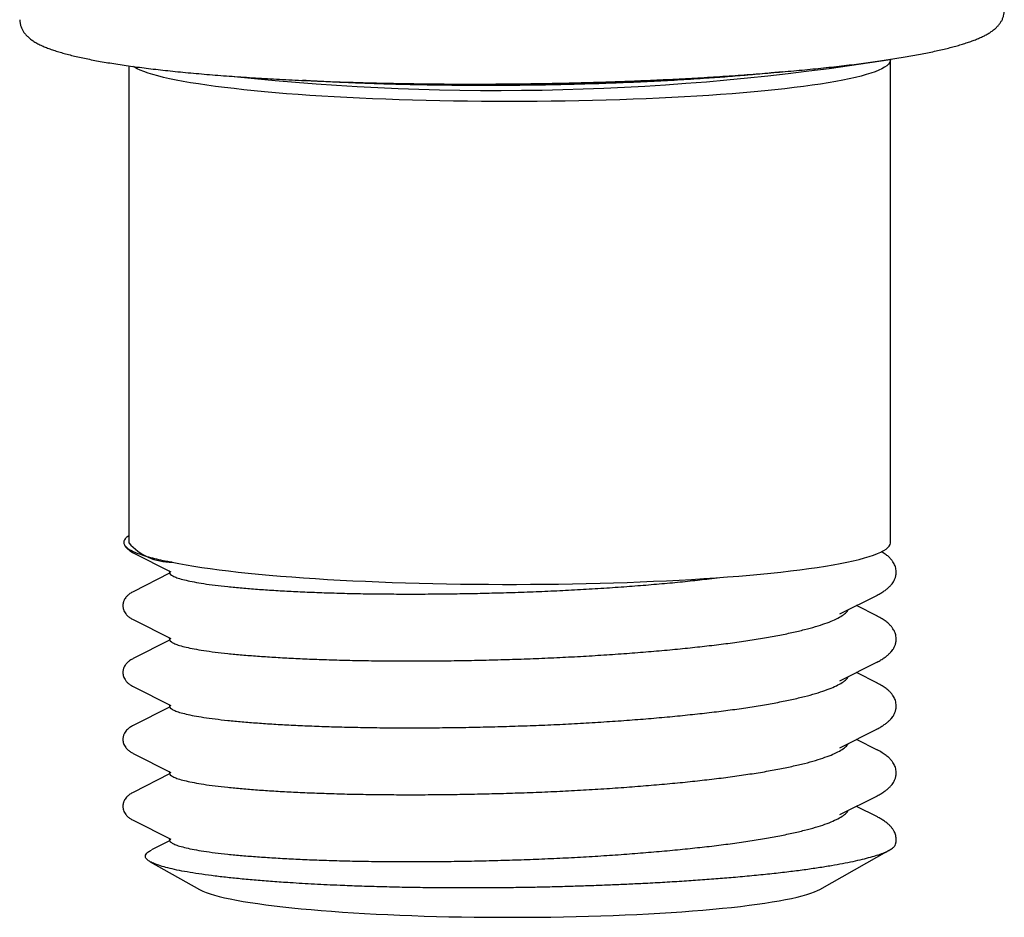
# Model space of a CAD drawing. Header units: millimetres. Extents: x 8 to 1762, y 12 to 2803.
# Tile 59 of 118: x 882 to 909, y 1511 to 1535. Entities that reach past the tile are written whole.
import ezdxf

# ---------------------------------------------------------------- set-up
doc = ezdxf.new("R2010")
doc.units = ezdxf.units.MM

msp = doc.modelspace()

# ---------------------------------------------------------------- linework, layer by layer
at = {"color": 7, "linetype": 'Continuous', "lineweight": 30}
for p, q in [((885.168, 1534.107), (885.168, 1521.273)), ((905.668, 1521.273), (905.668, 1534.263)), ((885.289, 1521.01), (886.298, 1520.498)), ((886.336, 1520.756), (886.279, 1520.767)), ((886.267, 1520.458), (885.289, 1519.962)), ((900.794, 1520.309), (901.077, 1520.344)), ((904.311, 1519.362), (905.317, 1519.872)), ((905.317, 1519.301), (904.754, 1519.586)), ((885.289, 1519.21), (886.298, 1518.699)), ((886.267, 1518.658), (885.289, 1518.163)), ((904.311, 1517.562), (905.317, 1518.072)), ((905.317, 1517.501), (904.754, 1517.787)), ((885.289, 1517.411), (886.298, 1516.9)), ((886.267, 1516.859), (885.289, 1516.363)), ((904.311, 1515.763), (905.317, 1516.273)), ((905.317, 1515.702), (904.754, 1515.988)), ((885.289, 1515.612), (886.298, 1515.1)), ((886.267, 1515.06), (885.289, 1514.564)), ((904.311, 1513.964), (905.317, 1514.474)), ((905.317, 1513.903), (904.754, 1514.188)), ((885.289, 1513.813), (886.298, 1513.301)), ((886.266, 1513.26), (885.783, 1513.015)), ((903.764, 1511.953), (905.633, 1513.006)), ((885.748, 1512.699), (887.072, 1511.953))]:
    msp.add_line(p, q, dxfattribs=at)
at = {"color": 7, "linetype": 'Continuous', "lineweight": 30, "flags": 128}
for points in [[(895.413, 1533.147), (895.036, 1533.148), (894.66, 1533.151), (894.285, 1533.154), (893.912, 1533.16), (893.54, 1533.166), (893.171, 1533.175), (892.805, 1533.184), (892.443, 1533.195), (892.085, 1533.208), (891.731, 1533.222), (891.382, 1533.238), (891.039, 1533.254), (890.701, 1533.273), (890.37, 1533.292), (890.046, 1533.313), (889.729, 1533.335), (889.419, 1533.358), (889.118, 1533.383), (888.825, 1533.409), (888.541, 1533.436), (888.267, 1533.464), (888.002, 1533.493), (887.747, 1533.523), (887.502, 1533.554), (887.268, 1533.586), (887.046, 1533.619), (886.834, 1533.653), (886.634, 1533.688), (886.446, 1533.723), (886.27, 1533.76), (886.106, 1533.797), (885.955, 1533.834), (885.817, 1533.872), (885.691, 1533.911), (885.579, 1533.95), (885.48, 1533.99), (885.395, 1534.029), (885.323, 1534.07), (885.294, 1534.088)], [(905.666, 1534.281), (905.667, 1534.272), (905.664, 1534.231), (905.646, 1534.191), (905.615, 1534.15), (905.57, 1534.109), (905.511, 1534.069), (905.439, 1534.028), (905.353, 1533.988), (905.254, 1533.949), (905.141, 1533.91), (905.015, 1533.871), (904.877, 1533.833), (904.725, 1533.796), (904.561, 1533.759), (904.385, 1533.722), (904.196, 1533.687), (903.996, 1533.652), (903.784, 1533.618), (903.561, 1533.585), (903.327, 1533.553), (903.082, 1533.522), (902.827, 1533.492), (902.561, 1533.463), (902.287, 1533.435), (902.002, 1533.408), (901.709, 1533.382), (901.408, 1533.358), (901.098, 1533.334), (900.781, 1533.312), (900.457, 1533.292), (900.125, 1533.272), (899.788, 1533.254), (899.444, 1533.237), (899.095, 1533.222), (898.741, 1533.208), (898.383, 1533.195), (898.02, 1533.184), (897.654, 1533.174), (897.285, 1533.166), (896.914, 1533.159), (896.54, 1533.154), (896.165, 1533.15), (895.789, 1533.148), (895.413, 1533.147)], [(886.336, 1520.756), (886.518, 1520.72), (886.712, 1520.685), (886.917, 1520.65), (887.134, 1520.616), (887.363, 1520.584), (887.602, 1520.552), (887.852, 1520.521), (888.112, 1520.491), (888.382, 1520.462), (888.662, 1520.435), (888.951, 1520.408), (889.249, 1520.383), (889.555, 1520.359), (889.869, 1520.336), (890.191, 1520.314), (890.52, 1520.294), (890.855, 1520.275), (891.197, 1520.257), (891.544, 1520.241), (891.897, 1520.226), (892.255, 1520.213), (892.617, 1520.201), (892.982, 1520.19), (893.351, 1520.181), (893.723, 1520.173), (894.097, 1520.167), (894.473, 1520.163), (894.85, 1520.16), (895.228, 1520.158), (895.606, 1520.158), (895.984, 1520.16), (896.361, 1520.163), (896.737, 1520.167), (897.111, 1520.173), (897.483, 1520.181), (897.852, 1520.19), (898.218, 1520.201), (898.58, 1520.212), (898.937, 1520.226), (899.29, 1520.241), (899.638, 1520.257), (899.979, 1520.275), (900.315, 1520.294), (900.644, 1520.314), (900.965, 1520.336), (901.28, 1520.358), (901.586, 1520.383), (901.884, 1520.408), (902.173, 1520.435), (902.452, 1520.462), (902.723, 1520.491), (902.983, 1520.521), (903.233, 1520.552), (903.472, 1520.584), (903.701, 1520.616), (903.918, 1520.65), (904.123, 1520.685), (904.317, 1520.72), (904.499, 1520.756), (904.668, 1520.793), (904.824, 1520.83), (904.968, 1520.868), (905.099, 1520.907), (905.217, 1520.946), (905.321, 1520.986), (905.412, 1521.026), (905.489, 1521.066), (905.552, 1521.106), (905.602, 1521.147), (905.638, 1521.188), (905.66, 1521.229), (905.668, 1521.27), (905.668, 1521.273)], [(887.072, 1511.953), (887.091, 1511.942), (887.167, 1511.906), (887.256, 1511.869), (887.359, 1511.834), (887.476, 1511.798), (887.605, 1511.764), (887.747, 1511.73), (887.902, 1511.696), (888.069, 1511.663), (888.248, 1511.631), (888.439, 1511.6), (888.641, 1511.57), (888.855, 1511.54), (889.079, 1511.512), (889.314, 1511.484), (889.558, 1511.458), (889.813, 1511.433), (890.076, 1511.409), (890.349, 1511.386), (890.629, 1511.364), (890.918, 1511.343), (891.214, 1511.324), (891.517, 1511.306), (891.826, 1511.29), (892.141, 1511.275), (892.462, 1511.261), (892.787, 1511.249), (893.117, 1511.238), (893.45, 1511.228), (893.787, 1511.22), (894.126, 1511.214), (894.468, 1511.209), (894.811, 1511.205), (895.155, 1511.204), (895.5, 1511.203), (895.844, 1511.204), (896.188, 1511.207), (896.53, 1511.211), (896.871, 1511.217), (897.209, 1511.224), (897.544, 1511.233), (897.876, 1511.243), (898.204, 1511.254), (898.527, 1511.267), (898.845, 1511.282), (899.157, 1511.297), (899.464, 1511.315), (899.763, 1511.333), (900.056, 1511.353), (900.341, 1511.374), (900.617, 1511.396), (900.886, 1511.42), (901.145, 1511.445), (901.395, 1511.47), (901.635, 1511.497), (901.864, 1511.525), (902.084, 1511.554), (902.292, 1511.584), (902.489, 1511.615), (902.674, 1511.646), (902.848, 1511.679), (903.009, 1511.712), (903.158, 1511.746), (903.294, 1511.78), (903.417, 1511.815), (903.527, 1511.851), (903.623, 1511.887), (903.706, 1511.923), (903.764, 1511.953)]]:
    msp.add_lwpolyline(points, dxfattribs=at)
at = {"color": 7, "linetype": 'Continuous', "lineweight": 30}
for centre, radius, start, end in [((895.095, 1600.725), 67.28, 263.94898, 279.03809), ((886.323, 1522.306), 1.55, 221.779, 270.4792)]:
    msp.add_arc(centre, radius, start, end, dxfattribs=at)
for points, knots in [([(895.502, 1533.622), (895.638, 1533.623), (895.828, 1533.625), (896.111, 1533.629), (896.354, 1533.633), (896.644, 1533.638), (896.948, 1533.645), (897.266, 1533.652), (897.593, 1533.661), (897.927, 1533.671), (898.266, 1533.682), (898.607, 1533.695), (898.951, 1533.708), (899.294, 1533.723), (899.638, 1533.739), (899.98, 1533.756), (900.32, 1533.774), (900.658, 1533.793), (900.993, 1533.814), (901.325, 1533.835), (901.652, 1533.858), (901.975, 1533.881), (902.293, 1533.906), (902.606, 1533.932), (902.914, 1533.959), (903.215, 1533.986), (903.511, 1534.015), (903.799, 1534.044), (904.081, 1534.075), (904.356, 1534.106), (904.624, 1534.138), (904.884, 1534.171), (905.136, 1534.204), (905.38, 1534.238), (905.616, 1534.273), (905.844, 1534.309), (906.063, 1534.345), (906.273, 1534.382), (906.475, 1534.42), (906.668, 1534.458), (906.852, 1534.497), (907.027, 1534.536), (907.194, 1534.576), (907.351, 1534.617), (907.5, 1534.658), (907.64, 1534.7), (907.772, 1534.743), (907.896, 1534.787), (908.012, 1534.832), (908.121, 1534.88), (908.222, 1534.93), (908.318, 1534.983), (908.405, 1535.041), (908.483, 1535.102), (908.551, 1535.166), (908.607, 1535.232), (908.653, 1535.301), (908.689, 1535.374), (908.715, 1535.45), (908.731, 1535.527), (908.733, 1535.579), (908.733, 1535.604)], [0, 0, 0, 0, 0.019911, 0.028083, 0.041635, 0.055718, 0.070832, 0.086606, 0.102891, 0.119567, 0.136549, 0.153773, 0.171194, 0.188772, 0.206481, 0.224297, 0.242201, 0.260178, 0.278216, 0.296303, 0.314432, 0.332593, 0.35078, 0.368987, 0.387208, 0.40544, 0.423678, 0.441917, 0.460154, 0.478385, 0.496609, 0.514821, 0.533019, 0.551201, 0.569364, 0.587506, 0.605626, 0.623722, 0.641792, 0.659837, 0.677856, 0.695851, 0.713824, 0.73178, 0.749726, 0.767671, 0.785633, 0.803632, 0.821698, 0.83987, 0.858184, 0.876642, 0.895087, 0.912711, 0.92872, 0.942957, 0.955792, 0.967676, 0.978996, 0.990072, 1, 1, 1, 1]), ([(882.235, 1535.348), (882.235, 1535.345), (882.234, 1535.315), (882.242, 1535.255), (882.263, 1535.17), (882.296, 1535.092), (882.338, 1535.02), (882.389, 1534.953), (882.452, 1534.888), (882.528, 1534.823), (882.618, 1534.761), (882.721, 1534.702), (882.833, 1534.648), (882.952, 1534.597), (883.078, 1534.55), (883.213, 1534.505), (883.356, 1534.461), (883.508, 1534.419), (883.669, 1534.379), (883.839, 1534.339), (884.018, 1534.301), (884.205, 1534.263), (884.402, 1534.227), (884.608, 1534.192), (884.822, 1534.157), (885.045, 1534.123), (885.277, 1534.091), (885.517, 1534.059), (885.765, 1534.028), (886.022, 1533.999), (886.286, 1533.97), (886.558, 1533.942), (886.838, 1533.915), (887.124, 1533.89), (887.418, 1533.865), (887.718, 1533.842), (888.025, 1533.819), (888.338, 1533.798), (888.658, 1533.777), (888.982, 1533.758), (889.313, 1533.74), (889.648, 1533.724), (889.988, 1533.708), (890.333, 1533.694), (890.682, 1533.68), (891.034, 1533.669), (891.39, 1533.658), (891.749, 1533.648), (892.111, 1533.64), (892.475, 1533.633), (892.839, 1533.627), (893.205, 1533.623), (893.568, 1533.619), (893.928, 1533.617), (894.275, 1533.616), (894.588, 1533.616), (894.862, 1533.617), (895.159, 1533.619), (895.37, 1533.62), (895.502, 1533.622)], [0, 0, 0, 0, 0.00104, 0.012423, 0.024295, 0.036909, 0.049077, 0.062391, 0.077369, 0.094583, 0.114173, 0.134972, 0.155364, 0.175352, 0.195073, 0.214579, 0.233911, 0.253104, 0.272189, 0.291186, 0.310114, 0.328985, 0.347812, 0.366602, 0.385361, 0.404095, 0.422807, 0.441502, 0.460181, 0.478847, 0.497502, 0.516146, 0.534781, 0.553408, 0.572027, 0.590639, 0.609243, 0.627841, 0.646432, 0.665015, 0.683591, 0.702159, 0.720718, 0.739265, 0.757801, 0.776322, 0.794824, 0.813303, 0.831751, 0.850158, 0.868507, 0.886768, 0.90489, 0.922765, 0.940138, 0.95621, 0.969021, 0.98047, 1, 1, 1, 1]), ([(902.766, 1533.946), (902.629, 1533.932), (902.326, 1533.901), (901.829, 1533.856), (901.285, 1533.811), (900.685, 1533.768), (900.027, 1533.726), (899.308, 1533.687), (898.571, 1533.654), (897.822, 1533.626), (897.314, 1533.612), (897.061, 1533.605)], [0, 0, 0, 0, 0.084332, 0.186244, 0.288155, 0.389899, 0.51163, 0.633794, 0.756105, 0.878269, 1, 1, 1, 1]), ([(895.412, 1533.58), (895.278, 1533.579), (894.963, 1533.577), (894.469, 1533.578), (893.933, 1533.581), (893.4, 1533.587), (892.873, 1533.596), (892.352, 1533.608), (891.838, 1533.623), (891.333, 1533.641), (890.837, 1533.662), (890.354, 1533.686), (890.025, 1533.703), (889.86, 1533.714), (889.848, 1533.715)], [0, 0, 0, 0, 0.0690623, 0.161426, 0.2538436, 0.3462073, 0.4385702, 0.5309869, 0.6233498, 0.7157119, 0.8081276, 0.9004898, 0.9928509, 1, 1, 1, 1]), ([(897.061, 1533.605), (896.883, 1533.601), (896.523, 1533.593), (895.972, 1533.584), (895.6, 1533.581), (895.412, 1533.58)], [0, 0, 0, 0, 0.324965, 0.658298, 1, 1, 1, 1]), ([(885.168, 1521.462), (885.159, 1521.457), (885.116, 1521.431), (885.071, 1521.385), (885.033, 1521.322), (885.032, 1521.257), (885.067, 1521.191), (885.139, 1521.125), (885.252, 1521.058), (885.402, 1520.992), (885.536, 1520.949), (885.602, 1520.927)], [0, 0, 0, 0, 0.031174, 0.1440649, 0.2567789, 0.3784221, 0.5001776, 0.6218187, 0.7478385, 0.8739861, 1, 1, 1, 1]), ([(885.059, 1521.213), (885.064, 1521.204), (885.081, 1521.17), (885.127, 1521.12), (885.197, 1521.06), (885.257, 1521.027), (885.289, 1521.01)], [0, 0, 0, 0, 0.096579, 0.3591, 0.660505, 1, 1, 1, 1]), ([(885.602, 1520.927), (885.668, 1520.908), (885.796, 1520.871), (886.022, 1520.817), (886.193, 1520.784), (886.279, 1520.767)], [0, 0, 0, 0, 0.344382, 0.671588, 1, 1, 1, 1]), ([(905.311, 1519.868), (905.346, 1519.887), (905.416, 1519.924), (905.506, 1519.983), (905.582, 1520.042), (905.645, 1520.1), (905.694, 1520.151), (905.731, 1520.199), (905.76, 1520.244), (905.781, 1520.285), (905.796, 1520.323), (905.808, 1520.362), (905.819, 1520.408), (905.825, 1520.463), (905.824, 1520.53), (905.812, 1520.598), (905.793, 1520.659), (905.768, 1520.714), (905.736, 1520.769), (905.692, 1520.827), (905.632, 1520.891), (905.55, 1520.959), (905.481, 1521.009), (905.435, 1521.034), (905.429, 1521.037)], [0, 0, 0, 0, 0.056744, 0.113149, 0.169134, 0.224627, 0.279494, 0.329977, 0.371679, 0.40763, 0.437816, 0.462289, 0.487537, 0.52275, 0.56475, 0.607884, 0.649182, 0.689861, 0.731659, 0.782639, 0.842695, 0.911685, 0.989419, 1, 1, 1, 1]), ([(886.263, 1520.515), (886.262, 1520.515), (886.259, 1520.516), (886.264, 1520.507), (886.265, 1520.492), (886.265, 1520.485)], [0, 0, 0, 0, 0.075348, 0.557311, 1, 1, 1, 1]), ([(886.265, 1520.486), (886.265, 1520.483), (886.264, 1520.474), (886.263, 1520.466), (886.262, 1520.46), (886.263, 1520.46), (886.264, 1520.459)], [0, 0, 0, 0, 0.210497, 0.476449, 0.79795, 1, 1, 1, 1]), ([(886.271, 1520.482), (886.27, 1520.474), (886.268, 1520.45), (886.312, 1520.41), (886.4, 1520.362), (886.53, 1520.314), (886.651, 1520.284), (886.712, 1520.268)], [0, 0, 0, 0, 0.102985, 0.329034, 0.554239, 0.778065, 1, 1, 1, 1]), ([(886.712, 1520.268), (886.781, 1520.253), (886.921, 1520.222), (887.184, 1520.178), (887.487, 1520.137), (887.831, 1520.097), (888.212, 1520.061), (888.624, 1520.028), (889.067, 1519.999), (889.534, 1519.972), (889.868, 1519.957), (890.034, 1519.95)], [0, 0, 0, 0, 0.110727, 0.22241, 0.334783, 0.447571, 0.56049, 0.671247, 0.781591, 0.891259, 1, 1, 1, 1]), ([(895.413, 1519.939), (895.625, 1519.946), (896.052, 1519.96), (896.69, 1519.988), (897.327, 1520.02), (897.956, 1520.058), (898.569, 1520.1), (899.163, 1520.147), (899.732, 1520.197), (900.279, 1520.251), (900.623, 1520.29), (900.794, 1520.309)], [0, 0, 0, 0, 0.110727, 0.22241, 0.334783, 0.447571, 0.56049, 0.671247, 0.781591, 0.891259, 1, 1, 1, 1]), ([(885.289, 1519.962), (885.259, 1519.946), (885.203, 1519.915), (885.138, 1519.862), (885.09, 1519.81), (885.058, 1519.762), (885.038, 1519.721), (885.026, 1519.687), (885.018, 1519.654), (885.012, 1519.62), (885.01, 1519.577), (885.015, 1519.528), (885.028, 1519.476), (885.052, 1519.42), (885.089, 1519.364), (885.14, 1519.308), (885.206, 1519.256), (885.26, 1519.226), (885.289, 1519.21)], [0, 0, 0, 0, 0.1051159, 0.196679, 0.2744192, 0.3381292, 0.3876659, 0.4229504, 0.4461333, 0.472719, 0.5057923, 0.5473746, 0.5987596, 0.6599126, 0.730751, 0.8111528, 0.9009631, 1, 1, 1, 1]), ([(890.034, 1519.95), (890.208, 1519.943), (890.558, 1519.93), (891.116, 1519.915), (891.696, 1519.904), (892.298, 1519.899), (892.912, 1519.898), (893.534, 1519.901), (894.159, 1519.909), (894.786, 1519.922), (895.205, 1519.934), (895.413, 1519.939)], [0, 0, 0, 0, 0.110727, 0.22241, 0.334783, 0.447571, 0.56049, 0.671247, 0.781591, 0.891259, 1, 1, 1, 1]), ([(904.121, 1519.188), (904.183, 1519.216), (904.307, 1519.274), (904.436, 1519.362), (904.511, 1519.429), (904.528, 1519.466), (904.531, 1519.473)], [0, 0, 0, 0, 0.30681, 0.61627, 0.927642, 1, 1, 1, 1]), ([(905.311, 1518.069), (905.346, 1518.088), (905.416, 1518.125), (905.506, 1518.184), (905.582, 1518.243), (905.645, 1518.3), (905.694, 1518.351), (905.731, 1518.399), (905.76, 1518.444), (905.781, 1518.485), (905.796, 1518.523), (905.808, 1518.563), (905.819, 1518.608), (905.825, 1518.664), (905.824, 1518.731), (905.812, 1518.798), (905.793, 1518.86), (905.768, 1518.915), (905.736, 1518.969), (905.692, 1519.027), (905.632, 1519.091), (905.55, 1519.16), (905.445, 1519.232), (905.357, 1519.279), (905.311, 1519.304)], [0, 0, 0, 0, 0.0527528, 0.105191, 0.1572377, 0.2088279, 0.2598354, 0.3067678, 0.3455365, 0.3789586, 0.4070222, 0.429774, 0.4532462, 0.4859817, 0.5250277, 0.5651284, 0.6035216, 0.641339, 0.6801974, 0.7275913, 0.7834239, 0.847561, 0.9198272, 1, 1, 1, 1]), ([(900.794, 1518.51), (900.963, 1518.53), (901.303, 1518.571), (901.779, 1518.638), (902.228, 1518.709), (902.645, 1518.784), (903.023, 1518.861), (903.361, 1518.941), (903.657, 1519.022), (903.915, 1519.104), (904.053, 1519.16), (904.121, 1519.188)], [0, 0, 0, 0, 0.1107269, 0.22241, 0.3347832, 0.4475707, 0.5604901, 0.6712474, 0.7815906, 0.8912587, 1, 1, 1, 1]), ([(886.263, 1518.715), (886.262, 1518.716), (886.259, 1518.716), (886.264, 1518.707), (886.265, 1518.693), (886.265, 1518.686)], [0, 0, 0, 0, 0.075348, 0.557311, 1, 1, 1, 1]), ([(886.265, 1518.687), (886.265, 1518.683), (886.264, 1518.675), (886.263, 1518.667), (886.262, 1518.661), (886.263, 1518.66), (886.264, 1518.66)], [0, 0, 0, 0, 0.210497, 0.476449, 0.79795, 1, 1, 1, 1]), ([(886.271, 1518.682), (886.27, 1518.675), (886.268, 1518.651), (886.312, 1518.611), (886.4, 1518.563), (886.53, 1518.515), (886.651, 1518.484), (886.712, 1518.469)], [0, 0, 0, 0, 0.102985, 0.329034, 0.554239, 0.778065, 1, 1, 1, 1]), ([(886.712, 1518.469), (886.781, 1518.454), (886.921, 1518.423), (887.184, 1518.379), (887.487, 1518.337), (887.831, 1518.298), (888.212, 1518.262), (888.624, 1518.229), (889.067, 1518.199), (889.534, 1518.173), (889.868, 1518.158), (890.034, 1518.151)], [0, 0, 0, 0, 0.110727, 0.22241, 0.334783, 0.447571, 0.56049, 0.671247, 0.781591, 0.891259, 1, 1, 1, 1]), ([(895.413, 1518.14), (895.625, 1518.147), (896.052, 1518.161), (896.69, 1518.189), (897.327, 1518.221), (897.956, 1518.259), (898.569, 1518.301), (899.163, 1518.348), (899.732, 1518.398), (900.279, 1518.452), (900.623, 1518.491), (900.794, 1518.51)], [0, 0, 0, 0, 0.110727, 0.22241, 0.334783, 0.447571, 0.56049, 0.671247, 0.781591, 0.891259, 1, 1, 1, 1]), ([(885.289, 1518.163), (885.259, 1518.146), (885.203, 1518.116), (885.138, 1518.063), (885.09, 1518.011), (885.058, 1517.963), (885.038, 1517.921), (885.026, 1517.888), (885.018, 1517.855), (885.012, 1517.821), (885.01, 1517.777), (885.015, 1517.729), (885.028, 1517.676), (885.052, 1517.621), (885.089, 1517.564), (885.14, 1517.509), (885.206, 1517.456), (885.26, 1517.427), (885.289, 1517.411)], [0, 0, 0, 0, 0.1051159, 0.196679, 0.2744192, 0.3381292, 0.3876659, 0.4229504, 0.4461333, 0.472719, 0.5057923, 0.5473746, 0.5987596, 0.6599126, 0.730751, 0.8111528, 0.9009631, 1, 1, 1, 1]), ([(890.034, 1518.151), (890.208, 1518.144), (890.558, 1518.131), (891.116, 1518.116), (891.696, 1518.105), (892.298, 1518.099), (892.912, 1518.098), (893.534, 1518.102), (894.159, 1518.11), (894.786, 1518.123), (895.205, 1518.134), (895.413, 1518.14)], [0, 0, 0, 0, 0.110727, 0.22241, 0.334783, 0.447571, 0.56049, 0.671247, 0.781591, 0.891259, 1, 1, 1, 1]), ([(904.121, 1517.388), (904.183, 1517.417), (904.307, 1517.474), (904.436, 1517.563), (904.511, 1517.63), (904.528, 1517.667), (904.531, 1517.674)], [0, 0, 0, 0, 0.30681, 0.61627, 0.927642, 1, 1, 1, 1]), ([(900.794, 1516.711), (900.963, 1516.731), (901.303, 1516.772), (901.779, 1516.839), (902.228, 1516.91), (902.645, 1516.985), (903.023, 1517.062), (903.361, 1517.142), (903.657, 1517.223), (903.915, 1517.305), (904.053, 1517.361), (904.121, 1517.388)], [0, 0, 0, 0, 0.110727, 0.22241, 0.334783, 0.447571, 0.56049, 0.671247, 0.781591, 0.891259, 1, 1, 1, 1]), ([(905.311, 1516.27), (905.346, 1516.288), (905.416, 1516.326), (905.506, 1516.385), (905.582, 1516.444), (905.645, 1516.501), (905.694, 1516.552), (905.731, 1516.6), (905.76, 1516.645), (905.781, 1516.686), (905.796, 1516.724), (905.808, 1516.763), (905.819, 1516.809), (905.825, 1516.865), (905.824, 1516.932), (905.812, 1516.999), (905.793, 1517.061), (905.768, 1517.116), (905.736, 1517.17), (905.692, 1517.228), (905.632, 1517.292), (905.55, 1517.361), (905.445, 1517.433), (905.357, 1517.48), (905.311, 1517.504)], [0, 0, 0, 0, 0.052753, 0.105191, 0.157238, 0.208828, 0.259835, 0.306768, 0.345537, 0.378959, 0.407022, 0.429774, 0.453246, 0.485982, 0.525028, 0.565128, 0.603522, 0.641339, 0.680197, 0.727591, 0.783424, 0.847561, 0.919827, 1, 1, 1, 1]), ([(886.263, 1516.916), (886.262, 1516.916), (886.259, 1516.917), (886.264, 1516.908), (886.265, 1516.893), (886.265, 1516.886)], [0, 0, 0, 0, 0.075348, 0.557311, 1, 1, 1, 1]), ([(886.265, 1516.888), (886.265, 1516.884), (886.264, 1516.876), (886.263, 1516.867), (886.262, 1516.862), (886.263, 1516.861), (886.264, 1516.861)], [0, 0, 0, 0, 0.210497, 0.476449, 0.79795, 1, 1, 1, 1]), ([(886.271, 1516.883), (886.27, 1516.876), (886.268, 1516.852), (886.312, 1516.812), (886.4, 1516.764), (886.53, 1516.716), (886.651, 1516.685), (886.712, 1516.67)], [0, 0, 0, 0, 0.102985, 0.329034, 0.554239, 0.778065, 1, 1, 1, 1]), ([(886.712, 1516.67), (886.781, 1516.654), (886.921, 1516.624), (887.184, 1516.58), (887.487, 1516.538), (887.831, 1516.499), (888.212, 1516.463), (888.624, 1516.43), (889.067, 1516.4), (889.534, 1516.374), (889.868, 1516.359), (890.034, 1516.352)], [0, 0, 0, 0, 0.110727, 0.22241, 0.334783, 0.447571, 0.56049, 0.671247, 0.781591, 0.891259, 1, 1, 1, 1]), ([(895.413, 1516.341), (895.625, 1516.348), (896.052, 1516.362), (896.69, 1516.389), (897.327, 1516.422), (897.956, 1516.46), (898.569, 1516.502), (899.163, 1516.548), (899.732, 1516.599), (900.279, 1516.653), (900.623, 1516.692), (900.794, 1516.711)], [0, 0, 0, 0, 0.110727, 0.22241, 0.334783, 0.447571, 0.56049, 0.671247, 0.781591, 0.891259, 1, 1, 1, 1]), ([(885.289, 1516.363), (885.259, 1516.347), (885.203, 1516.316), (885.138, 1516.263), (885.09, 1516.212), (885.058, 1516.164), (885.038, 1516.122), (885.026, 1516.089), (885.018, 1516.055), (885.012, 1516.021), (885.01, 1515.978), (885.015, 1515.929), (885.028, 1515.877), (885.052, 1515.821), (885.089, 1515.765), (885.14, 1515.71), (885.206, 1515.657), (885.26, 1515.627), (885.289, 1515.612)], [0, 0, 0, 0, 0.105116, 0.196679, 0.274419, 0.338129, 0.387666, 0.42295, 0.446133, 0.472719, 0.505792, 0.547375, 0.59876, 0.659913, 0.730751, 0.811153, 0.900963, 1, 1, 1, 1]), ([(890.034, 1516.352), (890.208, 1516.345), (890.558, 1516.331), (891.116, 1516.317), (891.696, 1516.306), (892.298, 1516.3), (892.912, 1516.299), (893.534, 1516.303), (894.159, 1516.311), (894.786, 1516.323), (895.205, 1516.335), (895.413, 1516.341)], [0, 0, 0, 0, 0.110727, 0.22241, 0.334783, 0.447571, 0.56049, 0.671247, 0.781591, 0.891259, 1, 1, 1, 1]), ([(904.121, 1515.589), (904.183, 1515.618), (904.307, 1515.675), (904.436, 1515.764), (904.511, 1515.83), (904.528, 1515.868), (904.531, 1515.875)], [0, 0, 0, 0, 0.30681, 0.61627, 0.927642, 1, 1, 1, 1]), ([(900.794, 1514.912), (900.963, 1514.932), (901.303, 1514.973), (901.779, 1515.04), (902.228, 1515.111), (902.645, 1515.185), (903.023, 1515.263), (903.361, 1515.342), (903.657, 1515.423), (903.915, 1515.506), (904.053, 1515.561), (904.121, 1515.589)], [0, 0, 0, 0, 0.110727, 0.22241, 0.334783, 0.447571, 0.56049, 0.671247, 0.781591, 0.891259, 1, 1, 1, 1]), ([(905.311, 1514.471), (905.346, 1514.489), (905.416, 1514.526), (905.506, 1514.586), (905.582, 1514.645), (905.645, 1514.702), (905.694, 1514.753), (905.731, 1514.801), (905.76, 1514.846), (905.781, 1514.887), (905.796, 1514.925), (905.808, 1514.964), (905.819, 1515.01), (905.825, 1515.065), (905.824, 1515.133), (905.812, 1515.2), (905.793, 1515.261), (905.768, 1515.317), (905.736, 1515.371), (905.692, 1515.429), (905.632, 1515.493), (905.55, 1515.561), (905.445, 1515.634), (905.357, 1515.681), (905.311, 1515.705)], [0, 0, 0, 0, 0.052753, 0.105191, 0.157238, 0.208828, 0.259835, 0.306768, 0.345537, 0.378959, 0.407022, 0.429774, 0.453246, 0.485982, 0.525028, 0.565128, 0.603522, 0.641339, 0.680197, 0.727591, 0.783424, 0.847561, 0.919827, 1, 1, 1, 1]), ([(886.263, 1515.117), (886.262, 1515.117), (886.259, 1515.118), (886.264, 1515.109), (886.265, 1515.094), (886.265, 1515.087)], [0, 0, 0, 0, 0.075348, 0.557311, 1, 1, 1, 1]), ([(886.265, 1515.089), (886.265, 1515.085), (886.264, 1515.076), (886.263, 1515.068), (886.262, 1515.062), (886.263, 1515.062), (886.264, 1515.062)], [0, 0, 0, 0, 0.210497, 0.476449, 0.79795, 1, 1, 1, 1]), ([(886.271, 1515.084), (886.27, 1515.076), (886.268, 1515.053), (886.312, 1515.013), (886.4, 1514.964), (886.53, 1514.917), (886.651, 1514.886), (886.712, 1514.87)], [0, 0, 0, 0, 0.102985, 0.329034, 0.554239, 0.778065, 1, 1, 1, 1]), ([(886.712, 1514.87), (886.781, 1514.855), (886.921, 1514.824), (887.184, 1514.781), (887.487, 1514.739), (887.831, 1514.7), (888.212, 1514.663), (888.624, 1514.63), (889.067, 1514.601), (889.534, 1514.574), (889.868, 1514.56), (890.034, 1514.552)], [0, 0, 0, 0, 0.110727, 0.22241, 0.334783, 0.447571, 0.56049, 0.671247, 0.781591, 0.891259, 1, 1, 1, 1]), ([(895.413, 1514.542), (895.625, 1514.549), (896.052, 1514.563), (896.69, 1514.59), (897.327, 1514.623), (897.956, 1514.66), (898.569, 1514.703), (899.163, 1514.749), (899.732, 1514.8), (900.279, 1514.853), (900.623, 1514.892), (900.794, 1514.912)], [0, 0, 0, 0, 0.110727, 0.22241, 0.334783, 0.447571, 0.56049, 0.671247, 0.781591, 0.891259, 1, 1, 1, 1]), ([(885.289, 1514.564), (885.259, 1514.548), (885.203, 1514.517), (885.138, 1514.464), (885.09, 1514.412), (885.058, 1514.365), (885.038, 1514.323), (885.026, 1514.29), (885.018, 1514.256), (885.012, 1514.222), (885.01, 1514.179), (885.015, 1514.13), (885.028, 1514.078), (885.052, 1514.022), (885.089, 1513.966), (885.14, 1513.911), (885.206, 1513.858), (885.26, 1513.828), (885.289, 1513.813)], [0, 0, 0, 0, 0.1051159, 0.196679, 0.2744192, 0.3381292, 0.3876659, 0.4229504, 0.4461333, 0.472719, 0.5057923, 0.5473746, 0.5987596, 0.6599126, 0.730751, 0.8111528, 0.9009631, 1, 1, 1, 1]), ([(890.034, 1514.552), (890.208, 1514.546), (890.558, 1514.532), (891.116, 1514.517), (891.696, 1514.507), (892.298, 1514.501), (892.912, 1514.5), (893.534, 1514.504), (894.159, 1514.512), (894.786, 1514.524), (895.205, 1514.536), (895.413, 1514.542)], [0, 0, 0, 0, 0.110727, 0.22241, 0.334783, 0.447571, 0.56049, 0.671247, 0.781591, 0.891259, 1, 1, 1, 1]), ([(904.121, 1513.79), (904.183, 1513.819), (904.307, 1513.876), (904.436, 1513.964), (904.511, 1514.031), (904.528, 1514.068), (904.531, 1514.075)], [0, 0, 0, 0, 0.30681, 0.61627, 0.927642, 1, 1, 1, 1]), ([(905.812, 1513.18), (905.812, 1513.181), (905.815, 1513.191), (905.817, 1513.208), (905.821, 1513.232), (905.823, 1513.252), (905.824, 1513.272), (905.824, 1513.293), (905.823, 1513.325), (905.818, 1513.374), (905.804, 1513.431), (905.782, 1513.488), (905.752, 1513.546), (905.71, 1513.606), (905.657, 1513.666), (905.589, 1513.728), (905.509, 1513.79), (905.419, 1513.849), (905.351, 1513.885), (905.318, 1513.902)], [0, 0, 0, 0, 0.003408, 0.035394, 0.056534, 0.075698, 0.095812, 0.116875, 0.138883, 0.194661, 0.260869, 0.33211, 0.413846, 0.506008, 0.606288, 0.706999, 0.807413, 0.907432, 1, 1, 1, 1]), ([(900.794, 1513.112), (900.963, 1513.133), (901.303, 1513.174), (901.779, 1513.241), (902.228, 1513.311), (902.645, 1513.386), (903.023, 1513.464), (903.361, 1513.543), (903.657, 1513.624), (903.915, 1513.706), (904.053, 1513.762), (904.121, 1513.79)], [0, 0, 0, 0, 0.110727, 0.22241, 0.334783, 0.447571, 0.56049, 0.671247, 0.781591, 0.891259, 1, 1, 1, 1]), ([(886.263, 1513.318), (886.262, 1513.318), (886.259, 1513.319), (886.264, 1513.31), (886.265, 1513.295), (886.265, 1513.288)], [0, 0, 0, 0, 0.075348, 0.557311, 1, 1, 1, 1]), ([(886.265, 1513.289), (886.265, 1513.286), (886.264, 1513.277), (886.263, 1513.269), (886.262, 1513.263), (886.263, 1513.263), (886.264, 1513.262)], [0, 0, 0, 0, 0.2104971, 0.4764494, 0.7979496, 1, 1, 1, 1]), ([(886.271, 1513.285), (886.27, 1513.277), (886.268, 1513.253), (886.312, 1513.213), (886.4, 1513.165), (886.53, 1513.117), (886.651, 1513.087), (886.712, 1513.071)], [0, 0, 0, 0, 0.102985, 0.329034, 0.554239, 0.778065, 1, 1, 1, 1]), ([(895.413, 1512.742), (895.625, 1512.749), (896.052, 1512.763), (896.69, 1512.791), (897.327, 1512.823), (897.956, 1512.861), (898.569, 1512.903), (899.163, 1512.95), (899.732, 1513), (900.279, 1513.054), (900.623, 1513.093), (900.794, 1513.112)], [0, 0, 0, 0, 0.1107269, 0.22241, 0.3347832, 0.4475707, 0.5604901, 0.6712474, 0.7815906, 0.8912587, 1, 1, 1, 1]), ([(905.312, 1512.871), (905.368, 1512.891), (905.478, 1512.93), (905.606, 1512.989), (905.707, 1513.049), (905.774, 1513.109), (905.807, 1513.153), (905.809, 1513.177), (905.81, 1513.181)], [0, 0, 0, 0, 0.190732, 0.381758, 0.572782, 0.766219, 0.959654, 1, 1, 1, 1]), ([(886.02, 1512.588), (885.966, 1512.606), (885.859, 1512.643), (885.742, 1512.698), (885.661, 1512.755), (885.617, 1512.813), (885.613, 1512.872), (885.651, 1512.929), (885.707, 1512.976), (885.765, 1513.004), (885.784, 1513.013)], [0, 0, 0, 0, 0.1311985, 0.2623971, 0.3956499, 0.5289028, 0.6708939, 0.8020925, 0.9332911, 1, 1, 1, 1]), ([(886.712, 1513.071), (886.781, 1513.056), (886.921, 1513.025), (887.184, 1512.981), (887.487, 1512.94), (887.831, 1512.9), (888.212, 1512.864), (888.624, 1512.831), (889.067, 1512.802), (889.534, 1512.775), (889.868, 1512.76), (890.034, 1512.753)], [0, 0, 0, 0, 0.110727, 0.22241, 0.334783, 0.447571, 0.56049, 0.671247, 0.781591, 0.891259, 1, 1, 1, 1]), ([(905.312, 1512.871), (905.252, 1512.852), (905.13, 1512.813), (904.909, 1512.755), (904.662, 1512.698), (904.387, 1512.643), (904.077, 1512.587), (903.731, 1512.532), (903.347, 1512.477), (902.931, 1512.424), (902.482, 1512.372), (902.004, 1512.323), (901.665, 1512.293), (901.496, 1512.277)], [0, 0, 0, 0, 0.08562, 0.171833, 0.258178, 0.344524, 0.430737, 0.523999, 0.617345, 0.710608, 0.807041, 0.903566, 1, 1, 1, 1]), ([(889.51, 1512.131), (889.352, 1512.141), (889.036, 1512.163), (888.591, 1512.199), (888.167, 1512.237), (887.767, 1512.279), (887.395, 1512.324), (887.05, 1512.372), (886.738, 1512.422), (886.46, 1512.475), (886.216, 1512.531), (886.085, 1512.569), (886.02, 1512.588)], [0, 0, 0, 0, 0.096562, 0.1931241, 0.2911469, 0.3891698, 0.4893905, 0.5896112, 0.6914686, 0.793326, 0.8964448, 1, 1, 1, 1]), ([(890.034, 1512.753), (890.208, 1512.746), (890.558, 1512.733), (891.116, 1512.718), (891.696, 1512.707), (892.298, 1512.702), (892.912, 1512.701), (893.534, 1512.704), (894.159, 1512.712), (894.786, 1512.725), (895.205, 1512.737), (895.413, 1512.742)], [0, 0, 0, 0, 0.110727, 0.22241, 0.334783, 0.447571, 0.56049, 0.671247, 0.781591, 0.891259, 1, 1, 1, 1]), ([(895.413, 1511.998), (895.211, 1511.996), (894.808, 1511.992), (894.205, 1511.991), (893.603, 1511.994), (893.018, 1512), (892.454, 1512.01), (891.909, 1512.023), (891.375, 1512.039), (890.907, 1512.057), (890.505, 1512.075), (890.165, 1512.092), (889.832, 1512.11), (889.617, 1512.124), (889.51, 1512.131)], [0, 0, 0, 0, 0.094981, 0.189961, 0.286331, 0.382701, 0.473409, 0.564118, 0.656034, 0.747949, 0.810764, 0.873579, 0.936789, 1, 1, 1, 1]), ([(901.496, 1512.277), (901.342, 1512.264), (901.034, 1512.238), (900.55, 1512.203), (900.051, 1512.169), (899.535, 1512.138), (899.041, 1512.111), (898.574, 1512.089), (898.135, 1512.07), (897.691, 1512.053), (897.391, 1512.043), (897.241, 1512.038)], [0, 0, 0, 0, 0.120643, 0.241472, 0.362301, 0.484651, 0.607001, 0.704845, 0.802688, 0.901344, 1, 1, 1, 1]), ([(897.241, 1512.038), (897.09, 1512.033), (896.788, 1512.024), (896.332, 1512.013), (895.873, 1512.004), (895.566, 1512), (895.413, 1511.998)], [0, 0, 0, 0, 0.249005, 0.498011, 0.749005, 1, 1, 1, 1])]:
    msp.add_open_spline(points, degree=3, knots=knots, dxfattribs=at)

doc.saveas('drawing.dxf')
